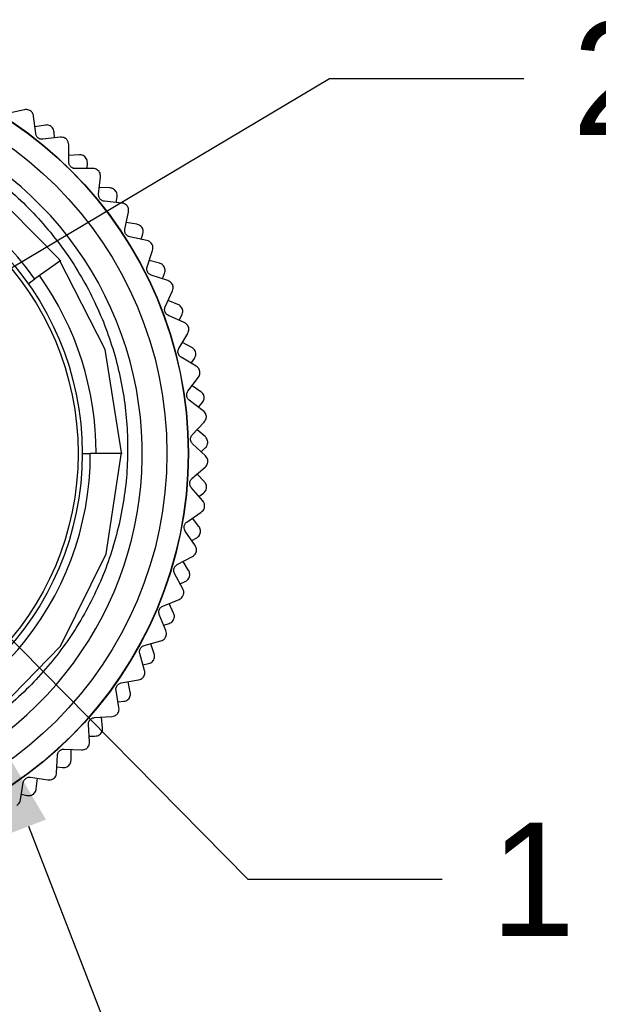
# Model space of a CAD drawing. Header units: inches. Extents: x 0 to 433, y 0 to 279.
# Tile 4 of 19: x 60 to 77, y 134 to 164. Entities that reach past the tile are written whole.
import ezdxf
from ezdxf import colors
from ezdxf.entities.mleader import LeaderData, LeaderLine
from ezdxf.math import Vec2, Vec3

# ---------------------------------------------------------------- set-up
doc = ezdxf.new("R2010")
doc.units = ezdxf.units.IN
doc.header["$LTSCALE"] = 10
doc.header["$MEASUREMENT"] = 0
doc.layers.add('TEXT', color=140, linetype='Continuous')

msp = doc.modelspace()

# ---------------------------------------------------------------- linework, layer by layer
for p, q in [((59.764, 161.259), (59.24, 161.14)), ((60.113, 160.523), (60.051, 161.058)), ((60.412, 160.786), (60.089, 160.733)), ((60.694, 160.389), (60.685, 160.565)), ((60.869, 160.41), (60.335, 160.347)), ((61.137, 159.64), (61.132, 160.179)), ((61.462, 159.869), (61.135, 159.851)), ((61.699, 159.444), (61.709, 159.62)), ((61.876, 159.446), (61.338, 159.441)), ((62.058, 158.651), (62.112, 159.187)), ((62.407, 158.844), (62.08, 158.862)), ((62.772, 158.378), (62.237, 158.432)), ((62.597, 158.396), (62.625, 158.57)), ((62.868, 157.569), (62.979, 158.096)), ((63.235, 157.723), (62.912, 157.776)), ((63.548, 157.221), (63.022, 157.332)), ((63.375, 157.257), (63.422, 157.427)), ((63.555, 156.405), (63.723, 156.917)), ((60.886, 156.6), (60.086, 156.033)), ((63.937, 156.519), (63.621, 156.606)), ((59.881, 155.887), (60.086, 156.033)), ((64.194, 155.986), (63.683, 156.153)), ((64.026, 156.04), (64.092, 156.204)), ((64.113, 155.174), (64.336, 155.665)), ((64.505, 155.246), (64.2, 155.367)), ((64.702, 154.688), (64.213, 154.91)), ((64.542, 154.761), (64.624, 154.916)), ((64.535, 153.89), (64.809, 154.354)), ((64.932, 153.919), (64.642, 154.072)), ((65.068, 153.343), (64.605, 153.616)), ((64.916, 153.433), (65.015, 153.579)), ((64.815, 152.568), (65.138, 153)), ((65.212, 152.553), (64.941, 152.737)), ((65.286, 151.966), (64.855, 152.288)), ((65.144, 152.072), (65.259, 152.206)), ((64.95, 151.223), (65.318, 151.617)), ((65.344, 151.166), (65.095, 151.378)), ((65.353, 150.574), (64.96, 150.941)), ((65.224, 150.694), (65.352, 150.816)), ((61.549, 150.646), (61.8, 150.646)), ((62.781, 150.646), (61.8, 150.646)), ((64.94, 149.872), (65.348, 150.224)), ((65.325, 149.772), (65.1, 150.01)), ((65.27, 149.183), (64.919, 149.59)), ((65.155, 149.316), (65.295, 149.423)), ((64.783, 148.529), (65.227, 148.835)), ((65.155, 148.389), (64.957, 148.649)), ((65.038, 147.808), (64.732, 148.251)), ((64.937, 147.954), (65.088, 148.045)), ((64.482, 147.212), (64.955, 147.467)), ((64.837, 147.032), (64.668, 147.312)), ((64.657, 146.468), (64.401, 146.941)), ((64.573, 146.623), (64.733, 146.697)), ((64.041, 145.934), (64.539, 146.138)), ((64.374, 145.717), (64.236, 146.014)), ((64.134, 145.176), (63.931, 145.674)), ((64.067, 145.339), (64.234, 145.396)), ((63.463, 144.712), (63.981, 144.861)), ((63.771, 144.46), (63.667, 144.77)), ((63.474, 143.948), (63.326, 144.465)), ((63.426, 144.118), (63.598, 144.156)), ((62.758, 143.56), (63.289, 143.651)), ((63.036, 143.276), (62.966, 143.596)), ((62.685, 142.799), (62.594, 143.329)), ((62.656, 142.973), (62.831, 142.992)), ((61.931, 142.49), (62.469, 142.524)), ((62.177, 142.178), (62.142, 142.503)), ((61.777, 141.742), (61.744, 142.278)), ((61.766, 141.918), (61.943, 141.918)), ((60.994, 141.516), (61.532, 141.491)), ((61.205, 141.179), (61.205, 141.507)), ((60.76, 140.789), (60.785, 141.326)), ((60.768, 140.965), (60.944, 140.946)), ((59.646, 139.952), (59.729, 140.483)), ((59.957, 140.65), (60.489, 140.567)), ((60.13, 140.291), (60.166, 140.617)), ((59.673, 140.126), (59.845, 140.088))]:
    msp.add_line(p, q)
at = {"flags": 128}
msp.add_lwpolyline([(56.883, 141.473), (58.631, 142.399), (60.875, 144.698), (62.291, 147.547), (62.768, 150.68), (62.255, 153.856), (60.828, 156.659), (58.567, 158.94), (55.737, 160.404), (52.618, 160.932), (49.432, 160.47), (46.604, 159.088), (44.29, 156.868), (42.777, 154.058), (42.199, 150.952), (42.608, 147.758), (43.945, 144.906), (45.733, 142.882), (47.997, 141.388), (47.997, 141.388)], dxfattribs=at)
for radius in [12.349, 12.34, 11.684, 9.068, 8.941]:
    msp.add_circle((52.482, 150.646), radius)
for radius, start, end in [(10.922, 305.4362, 161.2162), (9.319, 35.314, 0), (9.5, 0, 35.314)]:
    msp.add_arc((52.482, 150.646), radius, start, end)
for points, knots in [([(42.141, 154.163), (42.27, 154.493), (42.528, 155.158), (43.01, 156.051), (43.536, 156.856), (44.092, 157.567), (44.706, 158.231), (45.379, 158.847), (46.11, 159.41), (46.884, 159.908), (47.692, 160.335), (48.531, 160.693), (49.407, 160.981), (50.301, 161.191), (51.2, 161.323), (52.101, 161.38), (53.014, 161.36), (53.92, 161.262), (54.807, 161.089), (55.662, 160.848), (56.494, 160.537), (57.299, 160.156), (58.078, 159.704), (58.814, 159.187), (59.5, 158.615), (60.133, 157.989), (60.719, 157.305), (61.243, 156.574), (61.7, 155.807), (62.086, 155.017), (62.403, 154.2), (62.65, 153.364), (62.827, 152.508), (62.932, 151.643), (62.966, 150.77), (62.926, 149.891), (62.811, 149.008), (62.621, 148.14), (62.361, 147.297), (62.031, 146.481), (61.629, 145.686), (61.161, 144.933), (60.637, 144.231), (60.061, 143.578), (59.423, 142.969), (58.808, 142.475), (58.075, 141.969), (57.387, 141.571), (56.843, 141.328), (56.661, 141.246)], [0, 0, 0, 0, 0.025296, 0.050839, 0.072238, 0.093785, 0.115184, 0.136732, 0.158748, 0.180926, 0.202325, 0.223875, 0.245904, 0.268099, 0.289287, 0.310622, 0.332424, 0.354386, 0.375538, 0.396836, 0.41774, 0.438788, 0.460295, 0.481959, 0.502863, 0.523912, 0.545418, 0.567083, 0.587986, 0.609036, 0.629692, 0.650491, 0.671147, 0.691946, 0.712602, 0.733401, 0.754653, 0.77606, 0.796716, 0.817518, 0.838782, 0.860206, 0.880651, 0.901238, 0.922275, 0.943468, 0.957487, 0.985746, 1, 1, 1, 1]), ([(59.964, 161.22), (59.945, 161.231), (59.907, 161.254), (59.835, 161.269), (59.79, 161.263), (59.764, 161.259)], [0, 0, 0, 0, 0.292976, 0.584627, 1, 1, 1, 1]), ([(60.051, 161.058), (60.046, 161.083), (60.037, 161.127), (60.003, 161.183), (59.975, 161.21), (59.964, 161.22)], [0, 0, 0, 0, 0.439838, 0.784846, 1, 1, 1, 1]), ([(60.591, 160.747), (60.571, 160.758), (60.53, 160.781), (60.467, 160.791), (60.43, 160.787), (60.412, 160.786)], [0, 0, 0, 0, 0.342685, 0.683256, 1, 1, 1, 1]), ([(60.685, 160.565), (60.681, 160.59), (60.675, 160.635), (60.641, 160.7), (60.608, 160.732), (60.591, 160.747)], [0, 0, 0, 0, 0.397332, 0.709011, 1, 1, 1, 1]), ([(60.335, 160.347), (60.316, 160.347), (60.281, 160.345), (60.226, 160.363), (60.181, 160.392), (60.147, 160.43), (60.123, 160.475), (60.117, 160.506), (60.113, 160.523)], [0, 0, 0, 0, 0.20309, 0.364964, 0.527822, 0.669475, 0.814323, 1, 1, 1, 1]), ([(61.064, 160.349), (61.046, 160.362), (61.01, 160.389), (60.94, 160.412), (60.895, 160.411), (60.869, 160.41)], [0, 0, 0, 0, 0.292976, 0.584627, 1, 1, 1, 1]), ([(61.132, 160.179), (61.13, 160.204), (61.126, 160.248), (61.098, 160.308), (61.073, 160.338), (61.064, 160.349)], [0, 0, 0, 0, 0.439838, 0.784846, 1, 1, 1, 1]), ([(61.338, 159.441), (61.319, 159.443), (61.284, 159.445), (61.231, 159.469), (61.189, 159.503), (61.16, 159.544), (61.14, 159.591), (61.138, 159.622), (61.137, 159.64)], [0, 0, 0, 0, 0.20309, 0.364964, 0.527822, 0.669475, 0.814323, 1, 1, 1, 1]), ([(61.636, 159.811), (61.617, 159.824), (61.578, 159.851), (61.517, 159.868), (61.48, 159.869), (61.462, 159.869)], [0, 0, 0, 0, 0.342685, 0.6832555, 1, 1, 1, 1]), ([(61.709, 159.62), (61.708, 159.646), (61.707, 159.69), (61.68, 159.759), (61.65, 159.794), (61.636, 159.811)], [0, 0, 0, 0, 0.397332, 0.709011, 1, 1, 1, 1]), ([(62.063, 159.364), (62.046, 159.379), (62.013, 159.41), (61.947, 159.44), (61.902, 159.444), (61.876, 159.446)], [0, 0, 0, 0, 0.292976, 0.584627, 1, 1, 1, 1]), ([(62.112, 159.187), (62.113, 159.213), (62.114, 159.258), (62.092, 159.32), (62.071, 159.352), (62.063, 159.364)], [0, 0, 0, 0, 0.439838, 0.784846, 1, 1, 1, 1]), ([(62.573, 158.767), (62.556, 158.783), (62.52, 158.814), (62.461, 158.837), (62.424, 158.842), (62.407, 158.844)], [0, 0, 0, 0, 0.342685, 0.683256, 1, 1, 1, 1]), ([(62.625, 158.57), (62.627, 158.595), (62.631, 158.64), (62.612, 158.711), (62.586, 158.749), (62.573, 158.767)], [0, 0, 0, 0, 0.397332, 0.709011, 1, 1, 1, 1]), ([(62.237, 158.432), (62.218, 158.436), (62.184, 158.442), (62.134, 158.471), (62.096, 158.509), (62.071, 158.554), (62.057, 158.602), (62.058, 158.634), (62.058, 158.651)], [0, 0, 0, 0, 0.20309, 0.364964, 0.527822, 0.669475, 0.814323, 1, 1, 1, 1]), ([(62.949, 158.277), (62.934, 158.294), (62.905, 158.328), (62.842, 158.365), (62.798, 158.374), (62.772, 158.378)], [0, 0, 0, 0, 0.292976, 0.584627, 1, 1, 1, 1]), ([(62.979, 158.096), (62.983, 158.121), (62.988, 158.166), (62.974, 158.23), (62.956, 158.264), (62.949, 158.277)], [0, 0, 0, 0, 0.4398383, 0.7848458, 1, 1, 1, 1]), ([(63.022, 157.332), (63.003, 157.337), (62.97, 157.347), (62.923, 157.381), (62.89, 157.424), (62.87, 157.471), (62.861, 157.52), (62.865, 157.552), (62.868, 157.569)], [0, 0, 0, 0, 0.20309, 0.364964, 0.527822, 0.669475, 0.814323, 1, 1, 1, 1]), ([(63.392, 157.629), (63.376, 157.646), (63.345, 157.68), (63.288, 157.71), (63.252, 157.719), (63.235, 157.723)], [0, 0, 0, 0, 0.342685, 0.683256, 1, 1, 1, 1]), ([(63.422, 157.427), (63.427, 157.452), (63.436, 157.496), (63.424, 157.568), (63.403, 157.609), (63.392, 157.629)], [0, 0, 0, 0, 0.3973318, 0.7090105, 1, 1, 1, 1]), ([(63.713, 157.101), (63.7, 157.119), (63.675, 157.156), (63.616, 157.2), (63.573, 157.213), (63.548, 157.221)], [0, 0, 0, 0, 0.292976, 0.584627, 1, 1, 1, 1]), ([(63.723, 156.917), (63.729, 156.942), (63.74, 156.986), (63.732, 157.051), (63.718, 157.087), (63.713, 157.101)], [0, 0, 0, 0, 0.439838, 0.784846, 1, 1, 1, 1]), ([(63.683, 156.153), (63.665, 156.161), (63.633, 156.174), (63.59, 156.213), (63.562, 156.258), (63.547, 156.307), (63.543, 156.358), (63.551, 156.388), (63.555, 156.405)], [0, 0, 0, 0, 0.20309, 0.364964, 0.527822, 0.669475, 0.814323, 1, 1, 1, 1]), ([(64.083, 156.408), (64.069, 156.427), (64.042, 156.465), (63.989, 156.501), (63.954, 156.513), (63.937, 156.519)], [0, 0, 0, 0, 0.342685, 0.683256, 1, 1, 1, 1]), ([(64.092, 156.204), (64.099, 156.228), (64.112, 156.271), (64.109, 156.345), (64.091, 156.387), (64.083, 156.408)], [0, 0, 0, 0, 0.397332, 0.709011, 1, 1, 1, 1]), ([(64.345, 155.848), (64.334, 155.868), (64.313, 155.908), (64.259, 155.958), (64.218, 155.975), (64.194, 155.986)], [0, 0, 0, 0, 0.292976, 0.584627, 1, 1, 1, 1]), ([(64.336, 155.665), (64.34, 155.677), (64.35, 155.7), (64.357, 155.736), (64.359, 155.772), (64.356, 155.801), (64.351, 155.827), (64.347, 155.841), (64.345, 155.848)], [0, 0, 0, 0, 0.217391, 0.4399182, 0.6102814, 0.7850835, 0.8917895, 1, 1, 1, 1]), ([(64.213, 154.91), (64.196, 154.919), (64.165, 154.936), (64.127, 154.979), (64.104, 155.028), (64.094, 155.078), (64.096, 155.128), (64.107, 155.158), (64.113, 155.174)], [0, 0, 0, 0, 0.20309, 0.364964, 0.527822, 0.669475, 0.814323, 1, 1, 1, 1]), ([(64.638, 155.12), (64.626, 155.14), (64.603, 155.181), (64.554, 155.222), (64.521, 155.238), (64.505, 155.246)], [0, 0, 0, 0, 0.342685, 0.683256, 1, 1, 1, 1]), ([(64.624, 154.916), (64.634, 154.94), (64.652, 154.981), (64.657, 155.054), (64.644, 155.098), (64.638, 155.12)], [0, 0, 0, 0, 0.397332, 0.709011, 1, 1, 1, 1]), ([(64.838, 154.535), (64.829, 154.556), (64.812, 154.598), (64.765, 154.653), (64.725, 154.675), (64.702, 154.688)], [0, 0, 0, 0, 0.2929757, 0.584627, 1, 1, 1, 1]), ([(64.809, 154.354), (64.82, 154.377), (64.839, 154.417), (64.846, 154.483), (64.84, 154.521), (64.838, 154.535)], [0, 0, 0, 0, 0.439838, 0.784846, 1, 1, 1, 1]), ([(64.605, 153.616), (64.589, 153.627), (64.561, 153.647), (64.528, 153.695), (64.509, 153.745), (64.505, 153.796), (64.513, 153.846), (64.527, 153.874), (64.535, 153.89)], [0, 0, 0, 0, 0.20309, 0.364964, 0.527822, 0.669475, 0.814323, 1, 1, 1, 1]), ([(65.051, 153.779), (65.041, 153.801), (65.022, 153.843), (64.978, 153.89), (64.947, 153.909), (64.932, 153.919)], [0, 0, 0, 0, 0.342685, 0.6832555, 1, 1, 1, 1]), ([(65.015, 153.579), (65.027, 153.6), (65.049, 153.64), (65.062, 153.712), (65.054, 153.757), (65.051, 153.779)], [0, 0, 0, 0, 0.397332, 0.709011, 1, 1, 1, 1]), ([(65.186, 153.177), (65.18, 153.198), (65.167, 153.241), (65.126, 153.301), (65.089, 153.328), (65.068, 153.343)], [0, 0, 0, 0, 0.292976, 0.584627, 1, 1, 1, 1]), ([(65.138, 153), (65.151, 153.021), (65.175, 153.059), (65.189, 153.124), (65.187, 153.162), (65.186, 153.177)], [0, 0, 0, 0, 0.4398383, 0.7848458, 1, 1, 1, 1]), ([(64.855, 152.288), (64.841, 152.301), (64.814, 152.324), (64.787, 152.374), (64.774, 152.427), (64.775, 152.478), (64.788, 152.527), (64.805, 152.553), (64.815, 152.568)], [0, 0, 0, 0, 0.20309, 0.364964, 0.527822, 0.669475, 0.814323, 1, 1, 1, 1]), ([(65.316, 152.402), (65.309, 152.424), (65.294, 152.469), (65.256, 152.52), (65.227, 152.542), (65.212, 152.553)], [0, 0, 0, 0, 0.342685, 0.683256, 1, 1, 1, 1]), ([(65.259, 152.206), (65.273, 152.227), (65.299, 152.263), (65.32, 152.334), (65.317, 152.38), (65.316, 152.402)], [0, 0, 0, 0, 0.397332, 0.709011, 1, 1, 1, 1]), ([(65.385, 151.788), (65.381, 151.81), (65.374, 151.854), (65.339, 151.919), (65.305, 151.949), (65.286, 151.966)], [0, 0, 0, 0, 0.2929757, 0.584627, 1, 1, 1, 1]), ([(65.318, 151.617), (65.333, 151.637), (65.361, 151.673), (65.382, 151.735), (65.384, 151.773), (65.385, 151.788)], [0, 0, 0, 0, 0.439838, 0.784846, 1, 1, 1, 1]), ([(64.96, 150.941), (64.947, 150.955), (64.924, 150.981), (64.901, 151.034), (64.894, 151.087), (64.901, 151.138), (64.92, 151.185), (64.939, 151.21), (64.95, 151.223)], [0, 0, 0, 0, 0.20309, 0.364964, 0.527822, 0.669475, 0.814323, 1, 1, 1, 1]), ([(65.431, 151.004), (65.426, 151.027), (65.416, 151.073), (65.384, 151.128), (65.357, 151.153), (65.344, 151.166)], [0, 0, 0, 0, 0.342685, 0.683256, 1, 1, 1, 1]), ([(65.352, 150.816), (65.369, 150.834), (65.399, 150.868), (65.427, 150.936), (65.429, 150.982), (65.431, 151.004)], [0, 0, 0, 0, 0.397332, 0.709011, 1, 1, 1, 1]), ([(65.433, 150.386), (65.431, 150.409), (65.429, 150.453), (65.401, 150.521), (65.371, 150.555), (65.353, 150.574)], [0, 0, 0, 0, 0.2929757, 0.584627, 1, 1, 1, 1]), ([(65.348, 150.224), (65.365, 150.242), (65.397, 150.274), (65.424, 150.334), (65.43, 150.372), (65.433, 150.386)], [0, 0, 0, 0, 0.439838, 0.784846, 1, 1, 1, 1]), ([(64.919, 149.59), (64.908, 149.605), (64.887, 149.633), (64.871, 149.689), (64.869, 149.743), (64.882, 149.792), (64.905, 149.837), (64.927, 149.859), (64.94, 149.872)], [0, 0, 0, 0, 0.20309, 0.364964, 0.527822, 0.669475, 0.814323, 1, 1, 1, 1]), ([(65.295, 149.423), (65.314, 149.44), (65.347, 149.47), (65.382, 149.534), (65.39, 149.58), (65.393, 149.602)], [0, 0, 0, 0, 0.397332, 0.709011, 1, 1, 1, 1]), ([(65.393, 149.602), (65.391, 149.625), (65.387, 149.672), (65.36, 149.73), (65.336, 149.758), (65.325, 149.772)], [0, 0, 0, 0, 0.342685, 0.683256, 1, 1, 1, 1]), ([(65.227, 148.835), (65.246, 148.851), (65.281, 148.88), (65.315, 148.937), (65.325, 148.973), (65.329, 148.988)], [0, 0, 0, 0, 0.439838, 0.784846, 1, 1, 1, 1]), ([(65.329, 148.988), (65.33, 149.01), (65.332, 149.055), (65.312, 149.125), (65.286, 149.162), (65.27, 149.183)], [0, 0, 0, 0, 0.292976, 0.584627, 1, 1, 1, 1]), ([(64.732, 148.251), (64.722, 148.268), (64.705, 148.298), (64.694, 148.355), (64.699, 148.409), (64.717, 148.456), (64.745, 148.499), (64.769, 148.518), (64.783, 148.529)], [0, 0, 0, 0, 0.20309, 0.364964, 0.527822, 0.669475, 0.814323, 1, 1, 1, 1]), ([(65.205, 148.212), (65.205, 148.236), (65.206, 148.282), (65.186, 148.343), (65.165, 148.374), (65.155, 148.389)], [0, 0, 0, 0, 0.342685, 0.6832555, 1, 1, 1, 1]), ([(65.088, 148.045), (65.109, 148.06), (65.145, 148.086), (65.187, 148.146), (65.199, 148.191), (65.205, 148.212)], [0, 0, 0, 0, 0.397332, 0.709011, 1, 1, 1, 1]), ([(65.079, 147.629), (65.081, 147.652), (65.084, 147.699), (65.066, 147.76), (65.047, 147.792), (65.038, 147.808)], [0, 0, 0, 0, 0.342685, 0.683256, 1, 1, 1, 1]), ([(64.955, 147.467), (64.976, 147.481), (65.014, 147.506), (65.058, 147.564), (65.072, 147.608), (65.079, 147.629)], [0, 0, 0, 0, 0.397332, 0.709011, 1, 1, 1, 1]), ([(64.401, 146.941), (64.393, 146.959), (64.379, 146.99), (64.375, 147.048), (64.386, 147.101), (64.408, 147.146), (64.441, 147.185), (64.467, 147.202), (64.482, 147.212)], [0, 0, 0, 0, 0.20309, 0.364964, 0.527822, 0.669475, 0.814323, 1, 1, 1, 1]), ([(64.733, 146.697), (64.755, 146.709), (64.794, 146.732), (64.842, 146.787), (64.859, 146.83), (64.867, 146.851)], [0, 0, 0, 0, 0.397332, 0.709011, 1, 1, 1, 1]), ([(64.867, 146.851), (64.87, 146.874), (64.876, 146.92), (64.862, 146.983), (64.845, 147.016), (64.837, 147.032)], [0, 0, 0, 0, 0.342685, 0.683256, 1, 1, 1, 1]), ([(64.539, 146.138), (64.562, 146.149), (64.602, 146.17), (64.647, 146.218), (64.665, 146.252), (64.672, 146.265)], [0, 0, 0, 0, 0.4398383, 0.7848458, 1, 1, 1, 1]), ([(64.672, 146.265), (64.678, 146.286), (64.69, 146.329), (64.685, 146.403), (64.667, 146.444), (64.657, 146.468)], [0, 0, 0, 0, 0.2929757, 0.584627, 1, 1, 1, 1]), ([(63.931, 145.674), (63.925, 145.692), (63.914, 145.725), (63.916, 145.783), (63.933, 145.835), (63.96, 145.877), (63.997, 145.913), (64.025, 145.927), (64.041, 145.934)], [0, 0, 0, 0, 0.2030903, 0.3649644, 0.5278218, 0.6694748, 0.814323, 1, 1, 1, 1]), ([(64.384, 145.534), (64.39, 145.557), (64.4, 145.602), (64.394, 145.666), (64.38, 145.7), (64.374, 145.717)], [0, 0, 0, 0, 0.342685, 0.683256, 1, 1, 1, 1]), ([(64.234, 145.396), (64.257, 145.406), (64.299, 145.423), (64.352, 145.473), (64.374, 145.514), (64.384, 145.534)], [0, 0, 0, 0, 0.3973318, 0.7090105, 1, 1, 1, 1]), ([(64.127, 144.972), (64.135, 144.993), (64.151, 145.035), (64.155, 145.108), (64.142, 145.151), (64.134, 145.176)], [0, 0, 0, 0, 0.292976, 0.584627, 1, 1, 1, 1]), ([(63.981, 144.861), (64.005, 144.869), (64.047, 144.885), (64.097, 144.928), (64.119, 144.96), (64.127, 144.972)], [0, 0, 0, 0, 0.439838, 0.784846, 1, 1, 1, 1]), ([(63.326, 144.465), (63.322, 144.484), (63.315, 144.518), (63.324, 144.575), (63.345, 144.625), (63.377, 144.664), (63.417, 144.696), (63.447, 144.706), (63.463, 144.712)], [0, 0, 0, 0, 0.20309, 0.364964, 0.527822, 0.669475, 0.814323, 1, 1, 1, 1]), ([(63.762, 144.277), (63.77, 144.299), (63.785, 144.343), (63.785, 144.407), (63.776, 144.443), (63.771, 144.46)], [0, 0, 0, 0, 0.342685, 0.6832555, 1, 1, 1, 1]), ([(63.598, 144.156), (63.622, 144.163), (63.665, 144.176), (63.723, 144.22), (63.749, 144.258), (63.762, 144.277)], [0, 0, 0, 0, 0.397332, 0.709011, 1, 1, 1, 1]), ([(63.445, 143.746), (63.456, 143.766), (63.476, 143.806), (63.488, 143.878), (63.479, 143.922), (63.474, 143.948)], [0, 0, 0, 0, 0.292976, 0.584627, 1, 1, 1, 1]), ([(62.594, 143.329), (62.593, 143.348), (62.589, 143.383), (62.604, 143.439), (62.631, 143.485), (62.667, 143.521), (62.71, 143.548), (62.74, 143.556), (62.758, 143.56)], [0, 0, 0, 0, 0.2030903, 0.3649644, 0.5278218, 0.6694748, 0.814323, 1, 1, 1, 1]), ([(63.289, 143.651), (63.313, 143.657), (63.356, 143.669), (63.411, 143.706), (63.436, 143.735), (63.445, 143.746)], [0, 0, 0, 0, 0.439838, 0.784846, 1, 1, 1, 1]), ([(63.007, 143.095), (63.017, 143.116), (63.038, 143.158), (63.045, 143.221), (63.039, 143.258), (63.036, 143.276)], [0, 0, 0, 0, 0.342685, 0.6832555, 1, 1, 1, 1]), ([(62.831, 142.992), (62.856, 142.997), (62.9, 143.005), (62.963, 143.042), (62.993, 143.078), (63.007, 143.095)], [0, 0, 0, 0, 0.397332, 0.709011, 1, 1, 1, 1]), ([(62.469, 142.524), (62.494, 142.527), (62.538, 142.534), (62.597, 142.565), (62.624, 142.591), (62.635, 142.601)], [0, 0, 0, 0, 0.439838, 0.784846, 1, 1, 1, 1]), ([(62.635, 142.601), (62.648, 142.62), (62.672, 142.657), (62.691, 142.728), (62.688, 142.773), (62.685, 142.799)], [0, 0, 0, 0, 0.292976, 0.584627, 1, 1, 1, 1]), ([(61.744, 142.278), (61.744, 142.298), (61.745, 142.333), (61.765, 142.386), (61.797, 142.43), (61.837, 142.462), (61.883, 142.484), (61.914, 142.488), (61.931, 142.49)], [0, 0, 0, 0, 0.2030903, 0.3649644, 0.5278218, 0.6694748, 0.814323, 1, 1, 1, 1]), ([(61.943, 141.918), (61.968, 141.92), (62.013, 141.924), (62.079, 141.954), (62.113, 141.986), (62.129, 142.001)], [0, 0, 0, 0, 0.397332, 0.709011, 1, 1, 1, 1]), ([(62.129, 142.001), (62.141, 142.021), (62.166, 142.06), (62.18, 142.123), (62.178, 142.16), (62.177, 142.178)], [0, 0, 0, 0, 0.342685, 0.683256, 1, 1, 1, 1]), ([(61.706, 141.551), (61.72, 141.568), (61.749, 141.602), (61.776, 141.671), (61.777, 141.715), (61.777, 141.742)], [0, 0, 0, 0, 0.292976, 0.584627, 1, 1, 1, 1]), ([(60.785, 141.326), (60.787, 141.345), (60.792, 141.38), (60.818, 141.431), (60.854, 141.471), (60.897, 141.498), (60.945, 141.515), (60.976, 141.516), (60.994, 141.516)], [0, 0, 0, 0, 0.20309, 0.364964, 0.527822, 0.669475, 0.814323, 1, 1, 1, 1]), ([(61.532, 141.491), (61.557, 141.492), (61.602, 141.494), (61.664, 141.519), (61.694, 141.542), (61.706, 141.551)], [0, 0, 0, 0, 0.439838, 0.784846, 1, 1, 1, 1]), ([(61.138, 141.009), (61.152, 141.027), (61.181, 141.064), (61.202, 141.124), (61.204, 141.161), (61.205, 141.179)], [0, 0, 0, 0, 0.342685, 0.683256, 1, 1, 1, 1]), ([(60.668, 140.607), (60.685, 140.622), (60.717, 140.653), (60.751, 140.718), (60.757, 140.763), (60.76, 140.789)], [0, 0, 0, 0, 0.292976, 0.584627, 1, 1, 1, 1]), ([(60.944, 140.946), (60.969, 140.945), (61.014, 140.944), (61.083, 140.967), (61.12, 140.995), (61.138, 141.009)], [0, 0, 0, 0, 0.397332, 0.709011, 1, 1, 1, 1]), ([(59.729, 140.483), (59.733, 140.502), (59.741, 140.536), (59.773, 140.584), (59.813, 140.62), (59.859, 140.642), (59.908, 140.654), (59.939, 140.651), (59.957, 140.65)], [0, 0, 0, 0, 0.2030903, 0.3649644, 0.5278218, 0.6694748, 0.814323, 1, 1, 1, 1]), ([(60.489, 140.567), (60.515, 140.565), (60.559, 140.562), (60.623, 140.579), (60.656, 140.599), (60.668, 140.607)], [0, 0, 0, 0, 0.4398383, 0.7848458, 1, 1, 1, 1]), ([(60.045, 140.129), (60.061, 140.146), (60.094, 140.179), (60.121, 140.237), (60.127, 140.274), (60.13, 140.291)], [0, 0, 0, 0, 0.342685, 0.6832555, 1, 1, 1, 1]), ([(59.535, 139.78), (59.553, 139.794), (59.588, 139.822), (59.629, 139.882), (59.64, 139.926), (59.646, 139.952)], [0, 0, 0, 0, 0.292976, 0.584627, 1, 1, 1, 1]), ([(59.845, 140.088), (59.87, 140.085), (59.915, 140.079), (59.986, 140.094), (60.026, 140.118), (60.045, 140.129)], [0, 0, 0, 0, 0.397332, 0.709011, 1, 1, 1, 1])]:
    msp.add_open_spline(points, degree=3, knots=knots)

# ---------------------------------------------------------------- leaders
at = {"layer": 'TEXT'}
ml = msp.add_multileader_mtext('Standard', dxfattribs=at)
ml.set_content('2', color=256)
ml.set_leader_properties()
ml.build(insert=Vec2(0, 0))
ml.multileader.update_dxf_attribs({"text_left_attachment_type": 2, "text_right_attachment_type": 2, "dogleg_length": 6, "arrow_head_size": 3.5})
ctx = ml.context
ctx.base_point, ctx.char_height, ctx.arrow_head_size, ctx.landing_gap_size, ctx.plane_origin = Vec3(75.189, 162.228), 3.5, 3.5, 1.5, Vec3(56.673, 155.599)
ctx.left_attachment, ctx.right_attachment = 2, 2
notes = []
notes.append((ctx, [(0, (1, 1, 0), (69.189, 162.228), (1, 0), 6, [(0, [(55.276, 153.948)], 0, [])])]))
ctx.mtext.insert, ctx.mtext.flow_direction = Vec3(76.689, 163.978), 5
ml = msp.add_multileader_mtext('Standard', dxfattribs=at)
ml.set_content('1', color=256)
ml.set_leader_properties()
ml.build(insert=Vec2(0, 0))
ml.multileader.update_dxf_attribs({"text_left_attachment_type": 2, "text_right_attachment_type": 2, "dogleg_length": 6, "arrow_head_size": 3.5})
ctx = ml.context
ctx.base_point, ctx.char_height, ctx.arrow_head_size, ctx.landing_gap_size, ctx.plane_origin = Vec3(72.667, 137.5), 3.5, 3.5, 1.5, Vec3(57.168, 147.75)
ctx.left_attachment, ctx.right_attachment = 2, 2
notes.append((ctx, [(0, (1, 1, 0), (66.667, 137.5), (1, 0), 6, [(0, [(55.606, 148.715)], 0, [])])]))
ctx.mtext.insert, ctx.mtext.flow_direction = Vec3(74.167, 139.25), 5
ml = msp.add_multileader_mtext('Standard', dxfattribs=at)
ml.set_content('7/8-16 UN2B\\PFEMALE THREAD\\PBOTH ENDS', color=256)
ml.set_leader_properties()
ml.build(insert=Vec2(0, 0))
ml.multileader.update_dxf_attribs({"text_left_attachment_type": 2, "text_right_attachment_type": 2, "dogleg_length": 3, "arrow_head_size": 3.5})
ctx = ml.context
ctx.base_point, ctx.char_height, ctx.arrow_head_size, ctx.landing_gap_size, ctx.plane_origin = Vec3(76.888, 110.702), 3.5, 3.5, 1.5, Vec3(61.705, 138.275)
ctx.left_attachment, ctx.right_attachment = 2, 2
notes.append((ctx, [(0, (1, 1, 0), (70.888, 110.702), (1, 0), 6, [(0, [(58.631, 142.399)], 0, [])])]))
ctx.mtext.insert, ctx.mtext.flow_direction = Vec3(78.388, 118.286), 5
for ctx, leaders in notes:
    for number, flags, end, landing, length, lines in leaders:
        leader = LeaderData()
        leader.index, (leader.has_last_leader_line, leader.has_dogleg_vector, leader.attachment_direction) = number, flags
        leader.last_leader_point, leader.dogleg_vector, leader.dogleg_length = Vec3(end), Vec3(landing), length
        for number, points, colour, breaks in lines:
            line = LeaderLine()
            line.index, line.vertices, line.color, line.breaks = number, Vec3.list(points), colors.encode_raw_color(colour), breaks
            leader.lines.append(line)
        ctx.leaders.append(leader)

doc.saveas('drawing.dxf')
